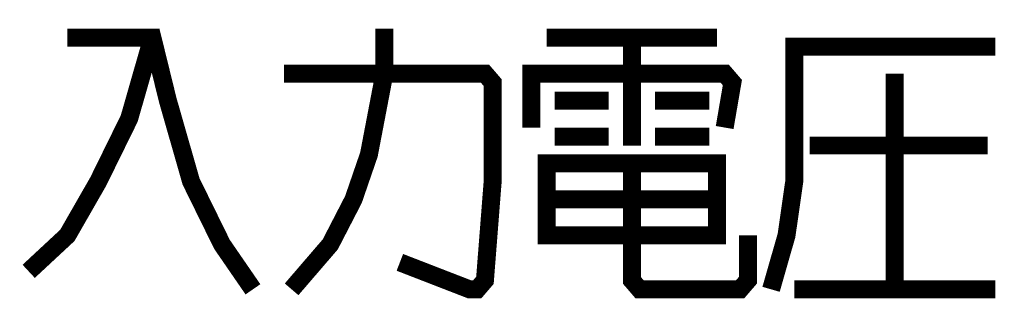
# Model space of a CAD drawing. Extents: x 0 to 840, y 0 to 594.
# Tile 14 of 21: x 475 to 497, y 448 to 454. Entities that reach past the tile are written whole.
import ezdxf

# ---------------------------------------------------------------- set-up
doc = ezdxf.new("R2010")
doc.units = 0
doc.header["$LTSCALE"] = 46.2
doc.layers.add('ALL_NOTE', color=7, linetype='CONTINUOUS')

msp = doc.modelspace()

# ---------------------------------------------------------------- linework, layer by layer
at = {"layer": 'ALL_NOTE', "color": 2, "linetype": 'CONTINUOUS', "const_width": 0.4}
for points in [[(481.02, 447.901), (481.88, 448.901), (482.396, 449.901), (482.74, 450.901), (483.084, 452.701), (483.084, 453.701)], [(477.924, 453.501), (477.408, 451.701), (476.72, 450.301), (476.032, 449.101), (475.172, 448.301)], [(476.032, 453.501), (477.924, 453.501), (478.268, 452.101), (478.784, 450.301), (479.472, 448.901), (480.16, 447.901)], [(486.696, 453.501), (490.48, 453.501)], [(488.588, 453.501), (488.588, 451.101)], [(491.684, 447.901), (492.028, 449.101), (492.2, 450.301), (492.2, 453.301), (496.672, 453.301)], [(480.848, 452.701), (485.32, 452.701), (485.492, 452.501), (485.492, 450.301), (485.32, 448.101), (485.148, 447.901), (484.976, 447.901), (483.428, 448.501)], [(486.352, 451.501), (486.352, 452.701), (490.652, 452.701), (490.824, 452.501), (490.652, 451.501)], [(494.436, 452.701), (494.436, 447.901)], [(486.868, 452.101), (488.072, 452.101)], [(489.104, 452.101), (490.308, 452.101)], [(486.868, 451.301), (488.072, 451.301)], [(489.104, 451.301), (490.308, 451.301)], [(492.544, 451.101), (496.5, 451.101)], [(486.696, 450.701), (486.696, 449.101), (490.48, 449.101), (490.48, 450.701), (486.696, 450.701)], [(488.588, 450.701), (488.588, 448.101), (488.76, 447.901), (490.996, 447.901), (491.168, 448.101), (491.168, 449.101)], [(486.696, 449.901), (490.48, 449.901)], [(492.2, 447.901), (496.672, 447.901)]]:
    msp.add_lwpolyline(points, dxfattribs=at)

doc.saveas('drawing.dxf')
